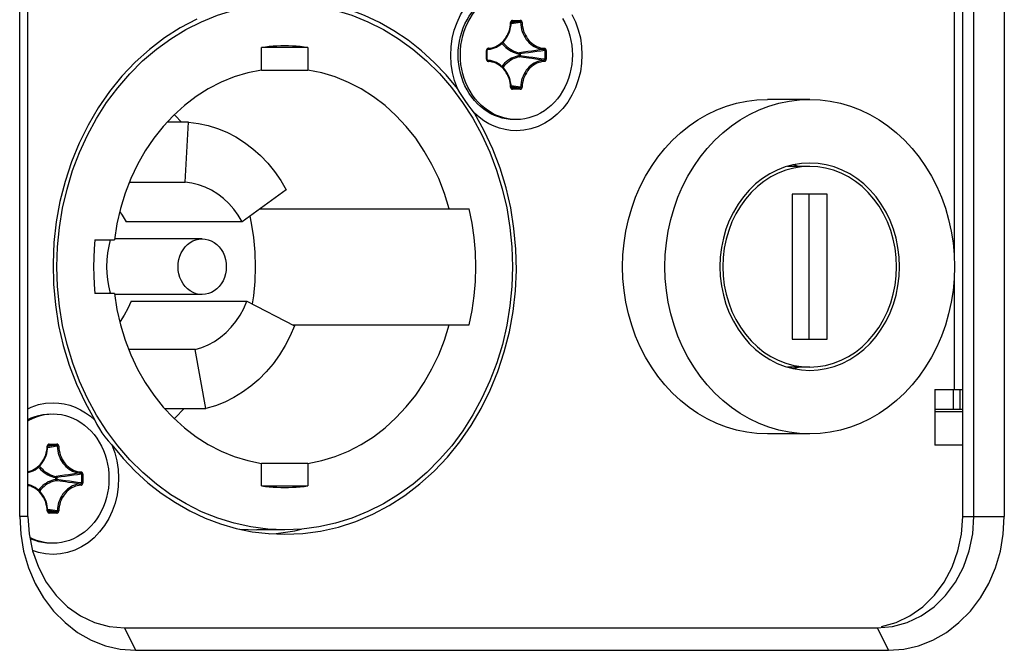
# Model space of a CAD drawing. Extents: x 0 to 420, y 0 to 297.
# Tile 94 of 124: x 270.51 to 279.34, y 159.65 to 165.31. Entities that reach past the tile are written whole.
import ezdxf

# ---------------------------------------------------------------- set-up
doc = ezdxf.new("R2010")
doc.units = 0
doc.header["$LTSCALE"] = 23.1
doc.layers.get('0').update_dxf_attribs({"linetype": 'CONTINUOUS'})
doc.layers.add('02___PRT_ALL_AXES', color=7, linetype='CONTINUOUS')
doc.layers.add('AXES', color=7, linetype='CONTINUOUS')

msp = doc.modelspace()

# ---------------------------------------------------------------- linework, layer by layer
at = {"color": 7, "linetype": 'CONTINUOUS'}
for p, q in [((278.965396, 160.850458), (278.965396, 171.730458)), ((279.065396, 160.850458), (279.065396, 171.730458)), ((279.338601, 171.730458), (279.338601, 160.850458)), ((278.887477, 166.190458), (278.887477, 163.206548)), ((270.505142, 160.850458), (270.505142, 165.6118)), ((270.578347, 160.850458), (270.578347, 165.622939)), ((274.99917, 165.280109), (274.913585, 165.267454)), ((274.99055, 165.289659), (274.914359, 165.277988)), ((274.9222, 165.289659), (274.919669, 165.289141)), ((274.920766, 165.289521), (274.9222, 165.289659)), ((274.9222, 165.289659), (274.99055, 165.289659)), ((274.926765, 165.299621), (274.995114, 165.299621)), ((275.010673, 165.280443), (275.007031, 165.280301)), ((275.012354, 165.280519), (275.010673, 165.280443)), ((272.674632, 164.854204), (272.674632, 165.055858)), ((273.090324, 165.055858), (272.674632, 165.055858)), ((273.090324, 165.055858), (273.090324, 164.854204)), ((274.693196, 164.950996), (274.693196, 165.029919)), ((274.693196, 165.029919), (274.698196, 165.029919)), ((274.698196, 164.950996), (274.698196, 165.029919)), ((274.700862, 165.037489), (274.729481, 165.042555)), ((274.705529, 165.039872), (274.703686, 165.039513)), ((274.70449, 165.03975), (274.70553, 165.039873)), ((275.215491, 165.029919), (275.215491, 164.950996)), ((275.228683, 165.029919), (275.215491, 165.029919)), ((275.228683, 165.029919), (275.228683, 164.950996)), ((274.693196, 164.950996), (274.698196, 164.950996)), ((274.700866, 164.943425), (274.729481, 164.93836)), ((274.705529, 164.941043), (274.703681, 164.941403)), ((274.70553, 164.941043), (274.70449, 164.941165)), ((274.982504, 164.999632), (274.995696, 164.999632)), ((274.982504, 164.999546), (274.982504, 164.981374)), ((274.982504, 164.981283), (274.995696, 164.981283)), ((275.026206, 164.966404), (274.988363, 164.971434)), ((274.995696, 164.999632), (274.995696, 164.981283)), ((275.033687, 164.976278), (274.995696, 164.981283)), ((275.072909, 164.960067), (275.026206, 164.966404)), ((275.073538, 164.970928), (275.033687, 164.976278)), ((275.228683, 164.950996), (275.215491, 164.950996)), ((272.674632, 164.854204), (273.090324, 164.854204)), ((274.99917, 164.700806), (274.913585, 164.713461)), ((274.99055, 164.691256), (274.914359, 164.702927)), ((274.9222, 164.691256), (274.91967, 164.691773)), ((274.9222, 164.691256), (274.920765, 164.691394)), ((274.99055, 164.691256), (274.9222, 164.691256)), ((274.995114, 164.681294), (274.926765, 164.681294)), ((272.021013, 164.387291), (271.828339, 164.387291)), ((271.988391, 163.848606), (272.021013, 164.387291)), ((277.592605, 163.990458), (277.392525, 163.990458)), ((271.488832, 163.848606), (271.988391, 163.848606)), ((272.897239, 163.779353), (272.500646, 163.493196)), ((277.436721, 163.740458), (277.436721, 162.440458)), ((277.74849, 163.740458), (277.436721, 163.740458)), ((277.58849, 162.440458), (277.58849, 163.740458)), ((277.74849, 162.440458), (277.74849, 163.740458)), ((272.663162, 163.610458), (274.537018, 163.610458)), ((272.500646, 163.493196), (271.460646, 163.493196)), ((272.142478, 163.340458), (271.356573, 163.340458)), ((271.180391, 163.330458), (271.35503, 163.330458)), ((278.887477, 162.974367), (278.887477, 161.990458)), ((271.35503, 162.850458), (271.180391, 162.850458)), ((272.142478, 162.840458), (271.356573, 162.840458)), ((271.503755, 162.781338), (272.543755, 162.781338)), ((272.543755, 162.781338), (272.970978, 162.5617)), ((272.953943, 162.570458), (274.537018, 162.570458)), ((277.436721, 162.440458), (277.74849, 162.440458)), ((272.079322, 162.347065), (271.483129, 162.347065)), ((272.176552, 161.818866), (272.079322, 162.347065)), ((277.592605, 162.190458), (277.392525, 162.190458)), ((278.714271, 161.990458), (278.714271, 161.490458)), ((278.714271, 161.990458), (278.965396, 161.990458)), ((278.880537, 161.990458), (278.880537, 161.810458)), ((271.804619, 161.818866), (272.176552, 161.818866)), ((278.965396, 161.790458), (278.714271, 161.790458)), ((271.386021, 161.483053), (271.286242, 161.616638)), ((270.842248, 161.480109), (270.756663, 161.467454)), ((270.833628, 161.489659), (270.757437, 161.477988)), ((270.765278, 161.489659), (270.762747, 161.489141)), ((270.763844, 161.489521), (270.765279, 161.489659)), ((270.765278, 161.489659), (270.833628, 161.489659)), ((270.769843, 161.499621), (270.838192, 161.499621)), ((270.853751, 161.480443), (270.850109, 161.480301)), ((270.855432, 161.480519), (270.853751, 161.480443)), ((278.965396, 161.490458), (278.714271, 161.490458)), ((272.674632, 161.125057), (272.674632, 161.326712)), ((273.090324, 161.326712), (272.674632, 161.326712)), ((273.090324, 161.326712), (273.090324, 161.125057)), ((271.058569, 161.229919), (271.058569, 161.150996)), ((271.071761, 161.229919), (271.058569, 161.229919)), ((271.071761, 161.229919), (271.071761, 161.150996)), ((270.825582, 161.199632), (270.838774, 161.199632)), ((270.825582, 161.199546), (270.825582, 161.181374)), ((270.825582, 161.181283), (270.838774, 161.181283)), ((270.869284, 161.166404), (270.831441, 161.171434)), ((270.838774, 161.199632), (270.838774, 161.181283)), ((270.876765, 161.176278), (270.838774, 161.181283)), ((270.915987, 161.160067), (270.869284, 161.166404)), ((270.916616, 161.170928), (270.876765, 161.176278)), ((271.071761, 161.150996), (271.058569, 161.150996)), ((272.674632, 161.125057), (273.090324, 161.125057)), ((270.842248, 160.900806), (270.756663, 160.913461)), ((270.833628, 160.891256), (270.757437, 160.902927)), ((270.765278, 160.891256), (270.762748, 160.891773)), ((270.765279, 160.891256), (270.763843, 160.891394)), ((270.833628, 160.891256), (270.765278, 160.891256)), ((270.838192, 160.881294), (270.769843, 160.881294)), ((270.505142, 160.850458), (270.514289, 160.692561)), ((270.578347, 160.850458), (270.505142, 160.850458)), ((270.578347, 160.850458), (270.589, 160.69409)), ((278.965396, 160.850458), (279.338601, 160.850458)), ((279.054743, 160.694089), (279.065396, 160.850458)), ((272.479072, 160.737136), (272.632478, 160.730489)), ((272.882478, 160.730458), (272.632478, 160.730458)), ((271.444373, 159.850458), (271.544373, 159.650458)), ((271.444373, 159.850458), (278.199371, 159.850458)), ((278.199371, 159.850458), (278.299371, 159.650458)), ((271.544373, 159.650458), (278.299371, 159.650458))]:
    msp.add_line(p, q, dxfattribs=at)
at = {"color": 3, "linetype": 'CONTINUOUS'}
msp.add_line((278.940537, 161.990458), (278.940537, 161.810458), dxfattribs=at)
at = {"color": 7, "linetype": 'CONTINUOUS'}
for points in [[(274.433415, 164.688205), (274.407172, 164.75923), (274.3882, 164.832263), (274.376446, 164.907785), (274.372066, 164.984349), (274.375254, 165.060991), (274.385831, 165.136745), (274.403801, 165.210621), (274.428798, 165.28172), (274.460633, 165.349071), (274.49878, 165.411898), (274.542877, 165.469316), (274.592239, 165.52069), (274.646299, 165.565224), (274.704347, 165.602515), (274.765836, 165.631983), (274.829714, 165.65336), (274.894594, 165.666127), (274.960939, 165.670458)], [(274.433415, 164.688205), (274.332246, 164.81018), (274.224497, 164.923119), (274.109879, 165.027263), (273.989255, 165.121893), (273.863173, 165.20648), (273.732284, 165.280688), (273.597187, 165.34408), (273.458583, 165.396422), (273.317157, 165.437369), (273.173558, 165.466806), (273.028775, 165.484473), (272.882478, 165.490458)], [(270.838658, 163.090458), (270.84443, 163.267385), (270.861511, 163.442385), (270.89, 163.615958), (270.929599, 163.786601), (270.980204, 163.953322), (271.041339, 164.11509), (271.112588, 164.270682), (271.193675, 164.419688), (271.284417, 164.561628), (271.38412, 164.695499), (271.492273, 164.820351), (271.608146, 164.93555), (271.731076, 165.040288), (271.860349, 165.13413), (271.995277, 165.216485), (272.135125, 165.287018), (272.279207, 165.345279), (272.426685, 165.391022), (272.576791, 165.423879), (272.728632, 165.44376), (272.882478, 165.450426)], [(272.882478, 165.450426), (273.034078, 165.443955), (273.185931, 165.424269), (273.33607, 165.391602), (273.48362, 165.346036), (273.627794, 165.287941), (273.767752, 165.217551), (273.902771, 165.135353), (274.03207, 165.041712), (274.154989, 164.937225), (274.270809, 164.82237), (274.378935, 164.697862), (274.478714, 164.564277), (274.569616, 164.422505), (274.650976, 164.273454), (274.722544, 164.11766), (274.783993, 163.955537), (274.834885, 163.788367), (274.874703, 163.617213), (274.903348, 163.443137), (274.920512, 163.267728), (274.926298, 163.090458)], [(272.092954, 165.310527), (271.945672, 165.232853), (271.804107, 165.142123), (271.669061, 165.039001), (271.541413, 164.924006), (271.421869, 164.797939), (271.311228, 164.661468), (271.21008, 164.515511), (271.119124, 164.360872), (271.038819, 164.198562), (270.96975, 164.029501), (270.912232, 163.854771), (270.866721, 163.675384), (270.833383, 163.492464), (270.812531, 163.307095), (270.804179, 163.120416), (270.808493, 162.933554), (270.825331, 162.747637), (270.854706, 162.563807), (270.896328, 162.383155), (270.950056, 162.20681), (271.015456, 162.035799), (271.09199, 161.871699), (271.179836, 161.713985)], [(274.709739, 165.049828), (274.726977, 165.051482), (274.743923, 165.054744), (274.760633, 165.059633), (274.776937, 165.066091), (274.792721, 165.074089), (274.807882, 165.083556), (274.822311, 165.094444), (274.835916, 165.106664), (274.848596, 165.120146), (274.860275, 165.134786), (274.870861, 165.150495), (274.880295, 165.167156), (274.888498, 165.184665), (274.895429, 165.202894), (274.901025, 165.221724), (274.905261, 165.241023), (274.908088, 165.2606), (274.909522, 165.280519)], [(274.729481, 165.042555), (274.747856, 165.04674), (274.765866, 165.052719), (274.783375, 165.060453), (274.800253, 165.069889), (274.816373, 165.080961), (274.831612, 165.093588), (274.845856, 165.10768), (274.858995, 165.123131), (274.870931, 165.139828), (274.881572, 165.157645), (274.890838, 165.176449), (274.89866, 165.196099), (274.904979, 165.216449), (274.909751, 165.237347), (274.912938, 165.258636), (274.914518, 165.28016)], [(274.926765, 165.299621), (274.924085, 165.299374), (274.921535, 165.298688), (274.91909, 165.297545), (274.916827, 165.295998), (274.914811, 165.294078), (274.913068, 165.291831), (274.911637, 165.289287), (274.910548, 165.286514), (274.909848, 165.283602), (274.909522, 165.280519)], [(274.909525, 165.280519), (274.911034, 165.28044), (274.912321, 165.280365), (274.91334, 165.280297), (274.914057, 165.280237), (274.914447, 165.280186), (274.914518, 165.28016)], [(274.914518, 165.28016), (274.914555, 165.280783), (274.914814, 165.282492), (274.915295, 165.284121), (274.915987, 165.285622), (274.91686, 165.286937), (274.917872, 165.288014), (274.918974, 165.288822), (274.920125, 165.289351), (274.920764, 165.289521)], [(274.926765, 165.299621), (274.926679, 165.297777), (274.926425, 165.295996), (274.926011, 165.29434), (274.925451, 165.292865), (274.924765, 165.291621), (274.923976, 165.290652), (274.923111, 165.28999), (274.9222, 165.289659)], [(275.459547, 165.352212), (275.49152, 165.285493), (275.516758, 165.21503), (275.535073, 165.141768), (275.5461, 165.066583), (275.549837, 164.990449), (275.546098, 164.914315), (275.535069, 164.839131), (275.516754, 164.76587), (275.491514, 164.695407), (275.459539, 164.628689), (275.421352, 164.566476), (275.377319, 164.509643), (275.328097, 164.458799), (275.27421, 164.414703), (275.216422, 164.377782), (275.155395, 164.348642), (275.091952, 164.327499), (275.027263, 164.314823), (274.960939, 164.310458)], [(274.995114, 165.299621), (274.995028, 165.297777), (274.994774, 165.295996), (274.99436, 165.29434), (274.9938, 165.292865), (274.993114, 165.291621), (274.992325, 165.290652), (274.991461, 165.28999), (274.99055, 165.289659)], [(274.99055, 165.289659), (274.99229, 165.289487), (274.993935, 165.288953), (274.995428, 165.288083), (274.996723, 165.286911), (274.997775, 165.285477), (274.998552, 165.283829), (274.999026, 165.282018)], [(275.012356, 165.280519), (275.012031, 165.283601), (275.011331, 165.286514), (275.010241, 165.289289), (275.008808, 165.291835), (275.007064, 165.294082), (275.005048, 165.296), (275.002788, 165.297546), (275.000344, 165.298688), (274.997795, 165.299374), (274.995114, 165.299621)], [(274.999026, 165.282018), (275.000651, 165.259449), (275.003605, 165.239001), (275.008012, 165.218905), (275.013841, 165.199298), (275.021052, 165.180313), (275.029596, 165.162081), (275.039415, 165.144727), (275.050441, 165.128368), (275.062601, 165.113116), (275.075809, 165.099076), (275.089977, 165.086343), (275.105006, 165.075005), (275.120795, 165.065139), (275.137236, 165.056813), (275.154216, 165.050082), (275.17162, 165.044994), (275.189329, 165.041583), (275.207221, 165.039872)], [(275.007031, 165.280301), (275.003432, 165.280189), (275.001805, 165.280149), (275.000368, 165.280122), (274.99917, 165.280108)], [(275.012356, 165.280519), (275.013788, 165.260618), (275.016612, 165.241053), (275.020845, 165.22176), (275.026437, 165.202934), (275.033362, 165.184708), (275.041561, 165.1672), (275.050991, 165.150539), (275.061574, 165.134827), (275.07325, 165.120183), (275.08593, 165.106697), (275.099535, 165.094471), (275.113966, 165.083578), (275.12913, 165.074104), (275.144917, 165.066102), (275.161227, 165.05964), (275.177941, 165.054748), (275.194891, 165.051483), (275.212132, 165.049828)], [(274.840769, 165.102647), (274.849454, 165.091628), (274.862547, 165.07728), (274.87659, 165.064013), (274.891465, 165.051959), (274.907093, 165.041191), (274.923239, 165.031853), (274.939697, 165.024009), (274.956207, 165.017693), (274.97244, 165.012896), (274.988363, 165.009481)], [(272.882478, 165.070458), (272.847747, 165.070051), (272.813045, 165.068834), (272.778363, 165.066804), (272.743724, 165.063965), (272.70915, 165.060316), (272.674632, 165.055858)], [(273.090324, 165.055858), (273.055807, 165.060316), (273.021232, 165.063965), (272.986594, 165.066804), (272.951912, 165.068834), (272.917209, 165.070051), (272.882478, 165.070458)], [(274.709739, 165.049828), (274.70707, 165.049453), (274.704547, 165.048645), (274.702144, 165.047386), (274.699939, 165.045732), (274.697993, 165.043718), (274.696332, 165.04139), (274.694993, 165.03878), (274.694004, 165.035958), (274.69341, 165.033014), (274.693196, 165.029919)], [(274.698196, 165.029919), (274.698218, 165.030673), (274.698443, 165.032448), (274.698908, 165.034145), (274.699599, 165.03571), (274.700484, 165.037079)], [(274.700484, 165.037079), (274.701517, 165.038199), (274.702646, 165.039035), (274.703826, 165.039577), (274.704489, 165.03975)], [(274.705529, 165.039872), (274.723422, 165.041583), (274.729481, 165.042555)], [(274.709739, 165.049826), (274.709719, 165.047984), (274.709529, 165.046205), (274.709174, 165.04455), (274.708666, 165.043076), (274.708025, 165.041833), (274.707271, 165.040865), (274.706429, 165.040204), (274.70553, 165.039873)], [(274.831655, 165.093631), (274.838731, 165.084654), (274.852287, 165.069798), (274.866834, 165.056068), (274.882231, 165.043582), (274.89842, 165.032453), (274.915133, 165.022769), (274.932178, 165.014678), (274.949265, 165.008116), (274.965997, 165.003071), (274.982504, 164.999546)], [(274.982504, 164.999632), (274.982831, 165.001461), (274.983319, 165.003227), (274.983952, 165.004868), (274.984707, 165.006329), (274.985559, 165.00756), (274.986476, 165.008514), (274.987422, 165.00916), (274.988364, 165.009481)], [(275.100207, 165.024604), (275.063494, 165.019552), (275.026206, 165.014511), (274.988363, 165.009481)], [(274.988364, 165.009481), (274.989784, 165.009053), (274.991134, 165.008332), (274.99237, 165.00734), (274.993455, 165.006108), (274.994355, 165.004674), (274.995041, 165.003083), (274.995493, 165.001385), (274.995696, 164.999632)], [(275.107991, 165.01469), (275.071123, 165.009657), (275.033687, 165.004637), (274.995696, 164.999632)], [(275.207221, 165.039872), (275.172062, 165.034762), (275.136385, 165.029672), (275.100207, 165.024604)], [(275.215491, 165.029919), (275.180164, 165.024819), (275.144327, 165.019742), (275.107991, 165.01469)], [(275.21214, 165.049826), (275.211986, 165.047984), (275.211667, 165.046205), (275.211194, 165.04455), (275.210582, 165.043076), (275.209853, 165.041833), (275.20903, 165.040865), (275.208142, 165.040204), (275.20722, 165.039873)], [(275.20722, 165.039873), (275.208952, 165.039621), (275.210576, 165.039012), (275.212036, 165.038074), (275.213288, 165.036842), (275.214289, 165.03536), (275.215007, 165.033675), (275.215416, 165.031839), (275.215491, 165.029919)], [(275.228683, 165.029919), (275.228469, 165.033013), (275.227875, 165.035957), (275.226885, 165.038781), (275.225545, 165.041394), (275.223883, 165.043722), (275.221937, 165.045735), (275.219734, 165.047387), (275.217332, 165.048645), (275.214806, 165.049452), (275.212132, 165.049828)], [(274.693196, 164.950996), (274.693409, 164.947902), (274.694003, 164.944958), (274.694994, 164.942134), (274.696334, 164.939521), (274.697996, 164.937193), (274.699942, 164.93518), (274.702145, 164.933528), (274.704547, 164.93227), (274.707069, 164.931463), (274.709739, 164.931086)], [(274.701475, 164.942754), (274.700433, 164.943902), (274.699546, 164.945305), (274.698861, 164.946906), (274.698411, 164.948637), (274.698208, 164.950443), (274.698196, 164.950996)], [(274.704489, 164.941165), (274.703812, 164.941343), (274.702617, 164.941897), (274.701475, 164.942754)], [(274.729481, 164.93836), (274.723422, 164.939332), (274.705529, 164.941043)], [(274.709739, 164.931089), (274.709724, 164.932931), (274.709537, 164.93471), (274.709182, 164.936365), (274.708673, 164.937839), (274.70803, 164.939081), (274.707274, 164.94005), (274.706431, 164.940711), (274.70553, 164.941043)], [(274.909523, 164.700408), (274.908089, 164.720315), (274.905263, 164.739885), (274.901026, 164.759185), (274.89543, 164.778018), (274.888499, 164.796248), (274.880295, 164.813758), (274.870861, 164.83042), (274.860274, 164.846131), (274.848594, 164.860772), (274.835912, 164.874255), (274.822305, 164.886475), (274.807876, 164.897363), (274.792714, 164.906831), (274.77693, 164.914828), (274.760625, 164.921284), (274.743917, 164.926172), (274.726974, 164.929433), (274.709739, 164.931086)], [(274.914518, 164.700753), (274.912937, 164.722291), (274.909747, 164.743588), (274.904973, 164.764491), (274.89865, 164.784843), (274.890826, 164.804492), (274.881559, 164.823293), (274.870918, 164.841106), (274.858985, 164.857798), (274.845848, 164.873244), (274.831608, 164.887331), (274.816374, 164.899954), (274.800258, 164.911023), (274.783384, 164.920457), (274.765876, 164.928192), (274.747863, 164.934173), (274.729481, 164.93836)], [(274.982504, 164.981374), (274.966984, 164.978103), (274.951102, 164.97341), (274.934733, 164.967316), (274.918253, 164.959758), (274.90193, 164.950641), (274.885968, 164.940075), (274.870625, 164.928101), (274.855995, 164.91482), (274.842247, 164.900328), (274.8316, 164.887337)], [(274.988363, 164.971434), (274.973398, 164.96826), (274.957993, 164.963817), (274.94218, 164.957952), (274.926265, 164.950626), (274.910496, 164.941836), (274.895084, 164.931613), (274.880263, 164.920057), (274.866138, 164.907221), (274.85286, 164.893226), (274.840676, 164.87836)], [(274.982504, 164.981283), (274.982825, 164.979482), (274.983305, 164.977731), (274.983933, 164.976088), (274.984687, 164.97462), (274.985536, 164.973384), (274.986453, 164.972421), (274.987407, 164.971763), (274.988364, 164.971434)], [(274.995696, 164.981283), (274.995487, 164.979545), (274.99506, 164.977884), (274.994387, 164.976307), (274.993492, 164.974858), (274.9924, 164.973604), (274.991146, 164.972591), (274.989796, 164.971859), (274.988364, 164.971434)], [(275.207221, 164.941043), (275.189329, 164.939332), (275.17162, 164.935921), (275.154216, 164.930833), (275.137236, 164.924102), (275.120795, 164.915776), (275.105006, 164.905909), (275.089976, 164.894572), (275.075809, 164.881839), (275.0626, 164.867799), (275.050441, 164.852547), (275.039415, 164.836188), (275.029596, 164.818833), (275.021052, 164.800602), (275.01384, 164.781617), (275.008012, 164.76201), (275.003605, 164.741914), (275.000651, 164.721466)], [(275.21214, 164.931086), (275.194905, 164.929433), (275.177962, 164.926172), (275.161253, 164.921284), (275.144949, 164.914828), (275.129165, 164.906831), (275.114003, 164.897363), (275.099574, 164.886475), (275.085967, 164.874255), (275.073285, 164.860772), (275.061605, 164.846131), (275.051018, 164.830421), (275.041584, 164.813758), (275.03338, 164.796248), (275.026449, 164.778018), (275.020853, 164.759185), (275.016616, 164.739885), (275.013789, 164.720314), (275.012356, 164.700406)], [(275.207221, 164.941043), (275.172062, 164.946154), (275.136384, 164.951243), (275.100207, 164.956311), (275.072909, 164.960067)], [(275.215491, 164.950996), (275.180164, 164.956096), (275.144326, 164.961173), (275.107991, 164.966225), (275.073538, 164.970928)], [(275.215491, 164.950996), (275.215415, 164.94907), (275.215003, 164.94723), (275.214282, 164.945542), (275.213277, 164.94406), (275.212025, 164.942831), (275.210566, 164.941898), (275.208946, 164.941292), (275.20722, 164.941043)], [(275.21214, 164.931089), (275.211988, 164.932931), (275.21167, 164.93471), (275.211197, 164.936365), (275.210585, 164.937839), (275.209854, 164.939082), (275.209031, 164.94005), (275.208143, 164.940711), (275.20722, 164.941043)], [(275.21214, 164.931086), (275.214809, 164.931462), (275.217331, 164.93227), (275.219735, 164.933529), (275.22194, 164.935183), (275.223886, 164.937197), (275.225547, 164.939526), (275.226886, 164.942135), (275.227875, 164.944957), (275.228469, 164.947901), (275.228683, 164.950996)], [(272.674632, 164.854204), (272.550727, 164.828708), (272.429876, 164.792006), (272.311705, 164.743916), (272.197339, 164.684982), (272.087557, 164.615504), (271.983022, 164.536037), (271.88446, 164.447013), (271.792451, 164.349101), (271.707658, 164.242858), (271.630562, 164.129048), (271.561743, 164.008341), (271.501575, 163.881577), (271.450538, 163.74952), (271.408892, 163.61307), (271.377108, 163.473527), (271.35503, 163.330458)], [(274.356758, 163.610458), (274.314935, 163.747957), (274.264033, 163.880061), (274.203835, 164.007154), (274.134996, 164.128082), (274.057908, 164.242034), (273.97314, 164.348367), (273.881179, 164.446348), (273.782664, 164.535432), (273.678164, 164.614975), (273.568384, 164.684543), (273.453965, 164.74359), (273.335664, 164.791799), (273.214572, 164.828608), (273.090324, 164.854204)], [(274.585121, 164.46693), (274.555966, 164.505509), (274.528425, 164.543289), (274.502604, 164.580144), (274.478275, 164.616437), (274.455185, 164.652506), (274.433415, 164.688205)], [(274.909523, 164.700408), (274.909848, 164.697319), (274.910547, 164.694401), (274.911638, 164.691626), (274.91307, 164.68908), (274.914814, 164.686833), (274.916831, 164.684915), (274.919091, 164.683369), (274.921535, 164.682227), (274.924084, 164.681541), (274.926765, 164.681294)], [(274.909525, 164.700396), (274.911034, 164.700472), (274.912321, 164.700546), (274.91334, 164.700614), (274.914057, 164.700675), (274.914447, 164.700726), (274.914518, 164.700753)], [(274.920764, 164.691394), (274.920111, 164.691569), (274.918945, 164.69211), (274.917831, 164.692938), (274.91681, 164.694042), (274.915934, 164.695389), (274.915247, 164.696926), (274.914778, 164.698589), (274.91454, 164.700329), (274.914518, 164.700753)], [(274.926765, 164.681294), (274.926679, 164.683138), (274.926425, 164.684919), (274.926011, 164.686575), (274.925451, 164.68805), (274.924765, 164.689294), (274.923976, 164.690263), (274.923111, 164.690925), (274.9222, 164.691256)], [(275.000651, 164.721466), (274.999025, 164.69889), (274.998548, 164.697074), (274.997767, 164.695424), (274.996712, 164.693991), (274.995416, 164.692823), (274.993926, 164.691958), (274.992285, 164.691427), (274.99055, 164.691256)], [(274.995114, 164.681294), (274.995028, 164.683138), (274.994774, 164.684919), (274.99436, 164.686575), (274.9938, 164.68805), (274.993114, 164.689294), (274.992325, 164.690263), (274.991461, 164.690925), (274.99055, 164.691256)], [(274.995114, 164.681294), (274.997794, 164.681541), (275.000343, 164.682227), (275.002789, 164.68337), (275.005051, 164.684918), (275.007068, 164.686837), (275.008811, 164.689084), (275.010242, 164.691627), (275.011331, 164.694401), (275.01203, 164.697317), (275.012356, 164.700406)], [(275.003433, 164.700728), (275.001805, 164.700767), (275.000368, 164.700794), (274.99917, 164.700807)], [(275.012354, 164.700396), (275.010673, 164.700475), (275.008878, 164.700549), (275.007031, 164.700618), (275.003433, 164.700728)], [(271.892456, 164.454235), (271.901179, 164.446348), (271.956608, 164.387291)], [(272.882478, 160.690458), (273.0448, 160.697823), (273.205153, 160.719556), (273.364009, 160.755788), (273.519949, 160.806125), (273.672003, 160.870388), (273.819284, 160.948062), (273.960849, 161.038792), (274.095896, 161.141914), (274.223544, 161.256909), (274.343088, 161.382976), (274.453728, 161.519447), (274.554877, 161.665404), (274.645832, 161.820043), (274.726137, 161.982353), (274.795206, 162.151414), (274.852724, 162.326144), (274.898236, 162.505531), (274.931574, 162.688451), (274.952426, 162.87382), (274.960777, 163.060499), (274.956464, 163.247361), (274.939626, 163.433278), (274.910251, 163.617108), (274.868628, 163.79776), (274.814901, 163.974105), (274.7495, 164.145116), (274.672967, 164.309216), (274.585121, 164.46693)], [(274.960939, 164.310458), (274.909714, 164.313064), (274.859345, 164.320653), (274.809683, 164.333275), (274.761177, 164.350775), (274.714105, 164.373089), (274.668839, 164.400003), (274.625902, 164.431254), (274.585121, 164.46693)], [(272.021013, 164.387291), (272.109149, 164.376114), (272.195729, 164.35714), (272.281012, 164.330274), (272.364218, 164.295798), (272.444813, 164.253856), (272.522325, 164.204774), (272.596246, 164.14879), (272.666154, 164.086311), (272.731578, 164.017664), (272.79216, 163.943328), (272.847315, 163.863965), (272.897239, 163.779353)], [(277.592605, 164.020458), (277.517979, 164.016431), (277.444613, 164.004623), (277.372202, 163.984931), (277.30166, 163.957657), (277.233616, 163.922937), (277.168615, 163.881159), (277.107254, 163.832593), (277.050008, 163.777736), (276.997421, 163.716977), (276.949879, 163.650908), (276.907856, 163.580026), (276.871638, 163.504994), (276.841609, 163.426403), (276.817948, 163.344964), (276.800937, 163.26134), (276.790637, 163.176267), (276.787224, 163.090458), (276.790637, 163.004648), (276.800937, 162.919575), (276.817948, 162.835951), (276.841609, 162.754512), (276.871638, 162.675921), (276.907856, 162.600889), (276.949879, 162.530007), (276.997421, 162.463938), (277.050008, 162.403179), (277.107254, 162.348322), (277.168615, 162.299756), (277.233616, 162.257978), (277.30166, 162.223258), (277.372202, 162.195984), (277.444613, 162.176293), (277.517979, 162.164484), (277.592605, 162.160458)], [(277.592605, 163.990458), (277.520386, 163.986561), (277.449387, 163.975133), (277.379312, 163.956077), (277.311045, 163.929683), (277.245196, 163.896083), (277.182292, 163.855653), (277.122911, 163.808653), (277.067512, 163.755566), (277.016621, 163.696767), (276.970613, 163.632829), (276.929945, 163.564234), (276.894895, 163.491622), (276.865835, 163.415566), (276.842936, 163.336754), (276.826475, 163.255828), (276.816507, 163.173499), (276.813204, 163.090458), (276.816507, 163.007416), (276.826475, 162.925087), (276.842936, 162.844161), (276.865835, 162.765349), (276.894895, 162.689293), (276.929945, 162.616682), (276.970613, 162.548086), (277.016621, 162.484148), (277.067512, 162.42535), (277.122911, 162.372262), (277.182292, 162.325262), (277.245196, 162.284833), (277.311045, 162.251233), (277.379312, 162.224838), (277.449387, 162.205782), (277.520386, 162.194354), (277.592605, 162.190458)], [(277.491608, 163.990458), (277.449732, 164.002588), (277.441998, 164.003911)], [(277.592605, 162.160458), (277.667232, 162.164484), (277.740598, 162.176293), (277.813009, 162.195984), (277.883551, 162.223258), (277.951595, 162.257978), (278.016596, 162.299756), (278.077956, 162.348322), (278.135202, 162.403179), (278.18779, 162.463938), (278.235331, 162.530007), (278.277355, 162.600889), (278.313573, 162.675921), (278.343601, 162.754512), (278.367263, 162.835951), (278.384274, 162.919575), (278.394573, 163.004648), (278.397987, 163.090458), (278.394573, 163.176267), (278.384274, 163.26134), (278.367263, 163.344964), (278.343601, 163.426403), (278.313573, 163.504994), (278.277355, 163.580026), (278.235331, 163.650908), (278.18779, 163.716977), (278.135202, 163.777736), (278.077956, 163.832593), (278.016596, 163.881159), (277.951595, 163.922937), (277.883551, 163.957657), (277.813009, 163.984931), (277.740598, 164.004623), (277.667232, 164.016431), (277.592605, 164.020458)], [(277.592605, 162.190458), (277.664824, 162.194354), (277.735824, 162.205782), (277.805899, 162.224838), (277.874165, 162.251233), (277.940015, 162.284833), (278.002919, 162.325262), (278.0623, 162.372262), (278.117699, 162.42535), (278.16859, 162.484148), (278.214598, 162.548086), (278.255266, 162.616682), (278.290316, 162.689293), (278.319376, 162.765349), (278.342274, 162.844161), (278.358736, 162.925087), (278.368703, 163.007416), (278.372007, 163.090458), (278.368703, 163.173499), (278.358736, 163.255828), (278.342274, 163.336754), (278.319376, 163.415566), (278.290316, 163.491622), (278.255266, 163.564234), (278.214598, 163.632829), (278.16859, 163.696767), (278.117699, 163.755566), (278.0623, 163.808653), (278.002919, 163.855653), (277.940015, 163.896083), (277.874165, 163.929683), (277.805899, 163.956077), (277.735824, 163.975133), (277.664824, 163.986561), (277.592605, 163.990458)], [(272.425408, 163.606827), (272.381167, 163.656998), (272.333057, 163.702174), (272.281455, 163.741885), (272.226865, 163.775851), (272.169734, 163.803693), (272.110601, 163.825245), (272.050239, 163.84018), (271.988391, 163.848606)], [(272.500646, 163.493196), (272.465167, 163.552297), (272.425408, 163.606827)], [(274.537018, 162.570458), (274.563301, 162.698719), (274.582093, 162.828139), (274.593413, 162.959009), (274.597208, 163.090458), (274.593413, 163.221907), (274.582093, 163.352776), (274.563301, 163.482196), (274.537018, 163.610458)], [(271.402219, 163.583771), (271.425167, 163.552297), (271.460646, 163.493196)], [(272.57069, 163.543736), (272.583301, 163.482196), (272.602093, 163.352776), (272.613413, 163.221907), (272.617208, 163.090458), (272.613413, 162.959009), (272.602093, 162.828139), (272.591717, 162.75668)], [(271.925972, 163.090458), (271.927892, 163.123453), (271.933388, 163.155327), (271.94256, 163.186344), (271.955104, 163.215708), (271.970875, 163.242841), (271.98949, 163.267354), (272.010622, 163.288733), (272.033952, 163.306781), (272.059232, 163.321199), (272.085918, 163.331774), (272.113537, 163.338186), (272.142478, 163.340456)], [(272.142478, 163.340456), (272.169709, 163.338449), (272.197349, 163.332294), (272.2241, 163.32198), (272.249512, 163.307769), (272.273092, 163.289819), (272.294521, 163.268437), (272.313434, 163.243794), (272.329476, 163.216456), (272.342213, 163.186827), (272.351515, 163.155559), (272.357071, 163.123534), (272.358985, 163.090458)], [(271.180391, 163.330458), (271.173368, 163.250612), (271.169154, 163.170634), (271.16775, 163.090458), (271.169154, 163.010281), (271.173368, 162.930303), (271.180391, 162.850458)], [(271.318098, 163.330458), (271.303861, 163.274315), (271.293012, 163.21371), (271.286506, 163.15249), (271.284299, 163.090458)], [(271.286242, 161.616638), (271.195341, 161.75841), (271.113981, 161.907462), (271.042413, 162.063255), (270.980963, 162.225378), (270.930072, 162.392548), (270.890253, 162.563702), (270.861609, 162.737778), (270.844445, 162.913187), (270.838658, 163.090458)], [(271.284299, 163.090458), (271.286199, 163.032872), (271.291814, 162.975939), (271.301176, 162.919497), (271.314189, 162.864028), (271.318352, 162.850458)], [(272.142478, 162.840459), (272.115248, 162.842466), (272.087608, 162.848621), (272.060857, 162.858935), (272.035445, 162.873146), (272.011864, 162.891096), (271.990435, 162.912478), (271.971523, 162.937121), (271.955481, 162.964459), (271.942744, 162.994088), (271.933442, 163.025356), (271.927886, 163.057382), (271.925972, 163.090458)], [(272.358985, 163.090458), (272.357065, 163.057462), (272.351569, 163.025589), (272.342396, 162.994571), (272.329852, 162.965207), (272.314081, 162.938074), (272.295467, 162.913562), (272.274334, 162.892182), (272.251004, 162.874135), (272.225724, 162.859716), (272.199039, 162.849141), (272.171419, 162.842729), (272.142478, 162.840459)], [(274.926298, 163.090458), (274.920527, 162.91353), (274.903446, 162.73853), (274.874957, 162.564957), (274.835358, 162.394314), (274.784753, 162.227593), (274.723618, 162.065825), (274.652369, 161.910233), (274.571282, 161.761227), (274.48054, 161.619287), (274.380837, 161.485416), (274.272684, 161.360564), (274.15681, 161.245365), (274.033881, 161.140627), (273.904607, 161.046785), (273.769679, 160.96443), (273.629832, 160.893897), (273.48575, 160.835636), (273.338271, 160.789893), (273.188166, 160.757036), (273.036325, 160.737155), (272.882478, 160.730489)], [(271.35503, 162.850458), (271.377109, 162.707384), (271.408894, 162.567838), (271.450541, 162.431386), (271.501579, 162.299327), (271.561749, 162.172562), (271.63057, 162.051854), (271.707667, 161.938045), (271.792461, 161.831803), (271.88447, 161.733892), (271.983033, 161.644869), (272.087568, 161.565404), (272.197349, 161.495927), (272.311713, 161.436995), (272.429882, 161.388907), (272.55073, 161.352206), (272.674632, 161.326712)], [(271.503755, 162.781338), (271.475744, 162.71711), (271.442945, 162.656722), (271.405181, 162.59993), (271.402378, 162.596444)], [(272.079322, 162.347065), (272.139552, 162.365349), (272.197527, 162.389839), (272.253487, 162.420684), (272.306706, 162.457436), (272.356671, 162.499845), (272.402984, 162.547462), (272.445181, 162.59993), (272.482945, 162.656722), (272.515744, 162.71711), (272.543755, 162.781338)], [(272.970978, 162.5617), (272.931738, 162.469888), (272.886685, 162.382433), (272.835653, 162.299085), (272.779138, 162.220593), (272.717441, 162.147487), (272.650988, 162.080168), (272.580145, 162.019108), (272.50539, 161.964622), (272.427149, 161.917111), (272.345935, 161.8768), (272.262484, 161.844097), (272.176552, 161.818866)], [(273.090324, 161.326712), (273.214572, 161.352307), (273.335664, 161.389116), (273.453965, 161.437325), (273.568384, 161.496372), (273.678164, 161.56594), (273.782664, 161.645483), (273.881179, 161.734567), (273.97314, 161.832548), (274.057908, 161.938881), (274.134996, 162.052833), (274.203835, 162.173761), (274.264033, 162.300854), (274.314935, 162.432958), (274.356758, 162.570458)], [(277.441998, 162.177004), (277.449732, 162.178327), (277.491608, 162.190458)], [(270.578347, 161.817369), (270.609561, 161.832273), (270.673005, 161.853416), (270.737693, 161.866092), (270.804017, 161.870458)], [(270.804017, 161.870458), (270.855243, 161.867851), (270.905611, 161.860262), (270.955274, 161.847641), (271.00378, 161.83014), (271.050852, 161.807826), (271.096118, 161.780912), (271.139054, 161.749661), (271.179836, 161.713985)], [(271.980299, 161.818866), (271.901179, 161.734567), (271.892456, 161.726679)], [(271.179836, 161.713985), (271.198454, 161.675406), (271.219673, 161.637626), (271.243387, 161.600771), (271.269823, 161.564478), (271.299236, 161.528409), (271.331542, 161.49271)], [(270.578347, 161.253078), (270.587001, 161.254744), (270.603711, 161.259633), (270.620015, 161.266091), (270.635799, 161.274089), (270.65096, 161.283556), (270.665389, 161.294444), (270.678994, 161.306664), (270.691674, 161.320146), (270.703353, 161.334786), (270.713939, 161.350495), (270.723373, 161.367156), (270.731576, 161.384665), (270.738507, 161.402894), (270.744103, 161.421724), (270.748339, 161.441023), (270.751166, 161.4606), (270.7526, 161.480519)], [(270.578347, 161.243873), (270.590934, 161.24674), (270.608944, 161.252719), (270.626453, 161.260453), (270.643331, 161.269889), (270.659451, 161.280961), (270.67469, 161.293588), (270.688934, 161.30768), (270.702074, 161.323131), (270.714009, 161.339828), (270.72465, 161.357645), (270.733916, 161.376449), (270.741738, 161.396099), (270.748058, 161.416449), (270.752829, 161.437347), (270.756016, 161.458636), (270.757596, 161.48016)], [(270.769843, 161.499621), (270.767163, 161.499374), (270.764613, 161.498688), (270.762168, 161.497545), (270.759906, 161.495998), (270.757889, 161.494078), (270.756146, 161.491831), (270.754715, 161.489287), (270.753626, 161.486514), (270.752926, 161.483602), (270.7526, 161.480519)], [(270.752603, 161.480519), (270.754112, 161.48044), (270.755399, 161.480365), (270.756418, 161.480297), (270.757135, 161.480237), (270.757525, 161.480186), (270.757596, 161.48016)], [(270.757596, 161.48016), (270.757633, 161.480783), (270.757892, 161.482492), (270.758374, 161.484121), (270.759065, 161.485622), (270.759938, 161.486937), (270.76095, 161.488014), (270.762052, 161.488822), (270.763203, 161.489351), (270.763842, 161.489521)], [(270.769843, 161.499621), (270.769757, 161.497777), (270.769503, 161.495996), (270.769089, 161.49434), (270.768529, 161.492865), (270.767843, 161.491621), (270.767054, 161.490652), (270.766189, 161.48999), (270.765278, 161.489659)], [(271.331542, 161.49271), (271.357785, 161.421685), (271.376757, 161.348652), (271.38851, 161.27313), (271.392891, 161.196566), (271.389702, 161.119924), (271.379126, 161.04417), (271.361156, 160.970294), (271.336159, 160.899195), (271.304323, 160.831845), (271.266176, 160.769017), (271.22208, 160.711599), (271.172718, 160.660225), (271.118658, 160.615691), (271.060609, 160.5784), (270.999121, 160.548932), (270.935243, 160.527555), (270.870362, 160.514788), (270.804017, 160.510458)], [(270.838192, 161.499621), (270.838106, 161.497777), (270.837852, 161.495996), (270.837438, 161.49434), (270.836878, 161.492865), (270.836192, 161.491621), (270.835404, 161.490652), (270.834539, 161.48999), (270.833628, 161.489659)], [(270.833628, 161.489659), (270.835368, 161.489487), (270.837013, 161.488953), (270.838506, 161.488083), (270.839801, 161.486911), (270.840854, 161.485477), (270.84163, 161.483829), (270.842104, 161.482018)], [(270.855434, 161.480519), (270.855109, 161.483601), (270.854409, 161.486514), (270.853319, 161.489289), (270.851886, 161.491835), (270.850142, 161.494082), (270.848126, 161.496), (270.845866, 161.497546), (270.843422, 161.498688), (270.840873, 161.499374), (270.838192, 161.499621)], [(270.842104, 161.482018), (270.843729, 161.459449), (270.846683, 161.439001), (270.85109, 161.418905), (270.856919, 161.399298), (270.86413, 161.380313), (270.872674, 161.362081), (270.882493, 161.344727), (270.89352, 161.328368), (270.905679, 161.313116), (270.918887, 161.299076), (270.933055, 161.286343), (270.948084, 161.275005), (270.963873, 161.265139), (270.980314, 161.256813), (270.997295, 161.250082), (271.014699, 161.244994), (271.032407, 161.241583), (271.050299, 161.239872)], [(270.850109, 161.480301), (270.846511, 161.480189), (270.844883, 161.480149), (270.843446, 161.480122), (270.842248, 161.480108)], [(270.855434, 161.480519), (270.856866, 161.460618), (270.85969, 161.441053), (270.863923, 161.42176), (270.869515, 161.402934), (270.87644, 161.384708), (270.884639, 161.3672), (270.894069, 161.350539), (270.904652, 161.334827), (270.916328, 161.320183), (270.929008, 161.306697), (270.942614, 161.294471), (270.957044, 161.283578), (270.972208, 161.274104), (270.987996, 161.266102), (271.004305, 161.25964), (271.021019, 161.254748), (271.037969, 161.251483), (271.05521, 161.249828)], [(271.331542, 161.49271), (271.432711, 161.370735), (271.54046, 161.257796), (271.655078, 161.153652), (271.775702, 161.059022), (271.901784, 160.974435), (272.032673, 160.900227), (272.16777, 160.836835), (272.306374, 160.784493), (272.4478, 160.743546), (272.591399, 160.714109), (272.736182, 160.696442), (272.882478, 160.690458)], [(272.882478, 160.730489), (272.730879, 160.73696), (272.579025, 160.756646), (272.428887, 160.789313), (272.281336, 160.834879), (272.137163, 160.892974), (271.997205, 160.963364), (271.862186, 161.045562), (271.732887, 161.139203), (271.609967, 161.24369), (271.494148, 161.358545), (271.386021, 161.483053)], [(270.683847, 161.302647), (270.692532, 161.291628), (270.705625, 161.27728), (270.719668, 161.264013), (270.734543, 161.251959), (270.750171, 161.241191), (270.766317, 161.231853), (270.782775, 161.224009), (270.799285, 161.217693), (270.815518, 161.212896), (270.831441, 161.209481)], [(270.674733, 161.293631), (270.681809, 161.284654), (270.695365, 161.269798), (270.709912, 161.256068), (270.725309, 161.243582), (270.741498, 161.232453), (270.758211, 161.222769), (270.775256, 161.214678), (270.792343, 161.208116), (270.809075, 161.203071), (270.825582, 161.199546)], [(270.943285, 161.224604), (270.906572, 161.219552), (270.869285, 161.214511), (270.831441, 161.209481)], [(270.951069, 161.21469), (270.914201, 161.209657), (270.876765, 161.204637), (270.838774, 161.199632)], [(271.050299, 161.239872), (271.01514, 161.234762), (270.979463, 161.229672), (270.943285, 161.224604)], [(271.058569, 161.229919), (271.023242, 161.224819), (270.987405, 161.219742), (270.951069, 161.21469)], [(271.055218, 161.249826), (271.055064, 161.247984), (271.054745, 161.246205), (271.054272, 161.24455), (271.053661, 161.243076), (271.052931, 161.241833), (271.052108, 161.240865), (271.05122, 161.240204), (271.050298, 161.239873)], [(271.050298, 161.239873), (271.05203, 161.239621), (271.053654, 161.239012), (271.055115, 161.238074), (271.056366, 161.236842), (271.057367, 161.23536), (271.058085, 161.233675), (271.058494, 161.231839), (271.058569, 161.229919)], [(271.071761, 161.229919), (271.071547, 161.233013), (271.070953, 161.235957), (271.069963, 161.238781), (271.068623, 161.241394), (271.066961, 161.243722), (271.065015, 161.245735), (271.062812, 161.247387), (271.06041, 161.248645), (271.057884, 161.249452), (271.05521, 161.249828)], [(270.757596, 160.900753), (270.756015, 160.922291), (270.752825, 160.943588), (270.748051, 160.964491), (270.741728, 160.984843), (270.733904, 161.004492), (270.724637, 161.023293), (270.713997, 161.041106), (270.702063, 161.057798), (270.688926, 161.073244), (270.674686, 161.087331), (270.659452, 161.099954), (270.643336, 161.111023), (270.626462, 161.120457), (270.608954, 161.128192), (270.590941, 161.134173), (270.578347, 161.137042)], [(270.752601, 160.900408), (270.751167, 160.920315), (270.748341, 160.939885), (270.744104, 160.959185), (270.738508, 160.978018), (270.731577, 160.996248), (270.723373, 161.013758), (270.713939, 161.03042), (270.703352, 161.046131), (270.691672, 161.060772), (270.67899, 161.074255), (270.665383, 161.086475), (270.650954, 161.097363), (270.635792, 161.106831), (270.620008, 161.114828), (270.603703, 161.121284), (270.586995, 161.126172), (270.578347, 161.127837)], [(270.825582, 161.181374), (270.810062, 161.178103), (270.79418, 161.17341), (270.777811, 161.167316), (270.761331, 161.159758), (270.745008, 161.150641), (270.729046, 161.140075), (270.713703, 161.128101), (270.699073, 161.11482), (270.685325, 161.100328), (270.674678, 161.087337)], [(270.831441, 161.171434), (270.816476, 161.16826), (270.801071, 161.163817), (270.785258, 161.157952), (270.769343, 161.150626), (270.753574, 161.141836), (270.738162, 161.131613), (270.723341, 161.120057), (270.709216, 161.107221), (270.695938, 161.093226), (270.683754, 161.07836)], [(270.825582, 161.199632), (270.825909, 161.201461), (270.826397, 161.203227), (270.82703, 161.204868), (270.827785, 161.206329), (270.828637, 161.20756), (270.829555, 161.208514), (270.8305, 161.20916), (270.831442, 161.209481)], [(270.825582, 161.181283), (270.825903, 161.179482), (270.826383, 161.177731), (270.827011, 161.176088), (270.827765, 161.17462), (270.828614, 161.173384), (270.829531, 161.172421), (270.830485, 161.171763), (270.831442, 161.171434)], [(270.831442, 161.209481), (270.832862, 161.209053), (270.834212, 161.208332), (270.835448, 161.20734), (270.836533, 161.206108), (270.837433, 161.204674), (270.838119, 161.203083), (270.838571, 161.201385), (270.838774, 161.199632)], [(270.838774, 161.181283), (270.838565, 161.179545), (270.838138, 161.177884), (270.837465, 161.176307), (270.83657, 161.174858), (270.835478, 161.173604), (270.834224, 161.172591), (270.832874, 161.171859), (270.831442, 161.171434)], [(271.050299, 161.141043), (271.032407, 161.139332), (271.014698, 161.135921), (270.997294, 161.130833), (270.980314, 161.124102), (270.963873, 161.115776), (270.948084, 161.105909), (270.933054, 161.094572), (270.918887, 161.081839), (270.905679, 161.067799), (270.893519, 161.052547), (270.882493, 161.036188), (270.872674, 161.018833), (270.86413, 161.000602), (270.856919, 160.981617), (270.85109, 160.96201), (270.846683, 160.941914), (270.843729, 160.921466)], [(271.055218, 161.131086), (271.037983, 161.129433), (271.02104, 161.126172), (271.004332, 161.121284), (270.988027, 161.114828), (270.972243, 161.106831), (270.957081, 161.097363), (270.942652, 161.086475), (270.929045, 161.074255), (270.916363, 161.060772), (270.904683, 161.046131), (270.894096, 161.030421), (270.884662, 161.013758), (270.876458, 160.996248), (270.869527, 160.978018), (270.863931, 160.959185), (270.859694, 160.939885), (270.856867, 160.920314), (270.855434, 160.900406)], [(271.050299, 161.141043), (271.01514, 161.146154), (270.979463, 161.151243), (270.943285, 161.156311), (270.915987, 161.160067)], [(271.058569, 161.150996), (271.023242, 161.156096), (270.987404, 161.161173), (270.951069, 161.166225), (270.916616, 161.170928)], [(271.058569, 161.150996), (271.058493, 161.14907), (271.058081, 161.14723), (271.05736, 161.145542), (271.056356, 161.14406), (271.055103, 161.142831), (271.053644, 161.141898), (271.052024, 161.141292), (271.050298, 161.141043)], [(271.055218, 161.131089), (271.055066, 161.132931), (271.054748, 161.13471), (271.054275, 161.136365), (271.053663, 161.137839), (271.052933, 161.139082), (271.052109, 161.14005), (271.051221, 161.140711), (271.050298, 161.141043)], [(271.055218, 161.131086), (271.057887, 161.131462), (271.06041, 161.13227), (271.062813, 161.133529), (271.065018, 161.135183), (271.066964, 161.137197), (271.068625, 161.139526), (271.069964, 161.142135), (271.070953, 161.144957), (271.071547, 161.147901), (271.071761, 161.150996)], [(272.674632, 161.125057), (272.70915, 161.120599), (272.743724, 161.116951), (272.778363, 161.114111), (272.813045, 161.112081), (272.847747, 161.110864), (272.882478, 161.110458)], [(272.882478, 161.110458), (272.917209, 161.110864), (272.951912, 161.112081), (272.986594, 161.114111), (273.021232, 161.116951), (273.055807, 161.120599), (273.090324, 161.125057)], [(270.752601, 160.900408), (270.752926, 160.897319), (270.753625, 160.894401), (270.754716, 160.891626), (270.756149, 160.88908), (270.757892, 160.886833), (270.759909, 160.884915), (270.762169, 160.883369), (270.764613, 160.882227), (270.767162, 160.881541), (270.769843, 160.881294)], [(270.752603, 160.900396), (270.754112, 160.900472), (270.755399, 160.900546), (270.756418, 160.900614), (270.757135, 160.900675), (270.757525, 160.900726), (270.757596, 160.900753)], [(270.763842, 160.891394), (270.763189, 160.891569), (270.762023, 160.89211), (270.760909, 160.892938), (270.759888, 160.894042), (270.759012, 160.895389), (270.758325, 160.896926), (270.757857, 160.898589), (270.757618, 160.900329), (270.757596, 160.900753)], [(270.769843, 160.881294), (270.769757, 160.883138), (270.769503, 160.884919), (270.769089, 160.886575), (270.768529, 160.88805), (270.767843, 160.889294), (270.767054, 160.890263), (270.766189, 160.890925), (270.765278, 160.891256)], [(270.843729, 160.921466), (270.842103, 160.89889), (270.841626, 160.897074), (270.840845, 160.895424), (270.83979, 160.893991), (270.838495, 160.892823), (270.837004, 160.891958), (270.835363, 160.891427), (270.833628, 160.891256)], [(270.838192, 160.881294), (270.838106, 160.883138), (270.837852, 160.884919), (270.837438, 160.886575), (270.836878, 160.88805), (270.836192, 160.889294), (270.835404, 160.890263), (270.834539, 160.890925), (270.833628, 160.891256)], [(270.838192, 160.881294), (270.840872, 160.881541), (270.843421, 160.882227), (270.845867, 160.88337), (270.848129, 160.884918), (270.850146, 160.886837), (270.851889, 160.889084), (270.85332, 160.891627), (270.854409, 160.894401), (270.855108, 160.897317), (270.855434, 160.900406)], [(270.846511, 160.900728), (270.844883, 160.900767), (270.843446, 160.900794), (270.842248, 160.900807)], [(270.855432, 160.900396), (270.853751, 160.900475), (270.851956, 160.900549), (270.850109, 160.900618), (270.846511, 160.900728)], [(278.236453, 159.863292), (278.366987, 159.899401), (278.492449, 159.959653), (278.608408, 160.041441), (278.711604, 160.143511), (278.8, 160.262672), (278.87083, 160.39657), (278.92301, 160.541441), (278.954281, 160.692168), (278.965396, 160.850458)], [(278.299371, 159.650458), (278.436113, 159.661019), (278.56829, 159.69133), (278.69697, 159.741898), (278.818944, 159.811199), (278.931922, 159.898519), (279.034215, 160.001926), (279.123769, 160.120044), (279.199391, 160.250499), (279.259409, 160.391344), (279.303204, 160.539933), (279.329454, 160.692559), (279.338601, 160.850458)], [(270.514289, 160.692561), (270.540539, 160.539937), (270.584332, 160.39135), (270.644348, 160.250506), (270.719969, 160.120051), (270.809523, 160.001932), (270.911815, 159.898524), (271.024793, 159.811203), (271.146769, 159.741901), (271.27545, 159.691331), (271.407628, 159.661019), (271.544373, 159.650458)], [(270.589, 160.69409), (270.620707, 160.541534), (270.672704, 160.396545), (270.743717, 160.262714), (270.831999, 160.143352), (270.93537, 160.041412), (271.051272, 159.959412), (271.176836, 159.899371), (271.308954, 159.862759), (271.444373, 159.850458)], [(278.199371, 159.850458), (278.334789, 159.862759), (278.466906, 159.899371), (278.59247, 159.959411), (278.708371, 160.04141), (278.811742, 160.14335), (278.900025, 160.262712), (278.971039, 160.396544), (279.023036, 160.541533), (279.054743, 160.694089)], [(270.804017, 160.510458), (270.737688, 160.514824), (270.672995, 160.527501), (270.619949, 160.545181)]]:
    msp.add_lwpolyline(points, dxfattribs=at)
at = {"layer": '02___PRT_ALL_AXES', "color": 7, "linetype": 'CONTINUOUS'}
for p, q in [((277.592605, 164.590458), (277.212605, 164.590458)), ((278.965396, 161.810458), (278.714271, 161.810458)), ((277.592605, 161.590458), (277.212605, 161.590458))]:
    msp.add_line(p, q, dxfattribs=at)
at = {"layer": '02___PRT_ALL_AXES', "color": 3, "linetype": 'CONTINUOUS'}
msp.add_line((272.747292, 160.695988), (272.804697, 160.698752), dxfattribs=at)
at = {"layer": '02___PRT_ALL_AXES', "color": 7, "linetype": 'CONTINUOUS'}
for points in [[(277.212605, 161.590458), (277.119699, 161.594313), (277.027733, 161.605725), (276.936478, 161.624751), (276.846624, 161.651218), (276.758643, 161.685047), (276.672965, 161.72601), (276.590049, 161.773952), (276.510292, 161.828577), (276.434128, 161.889657), (276.361916, 161.956833), (276.294056, 162.029808), (276.230858, 162.108166), (276.172682, 162.19155), (276.119785, 162.279496), (276.072478, 162.371591), (276.030959, 162.467335), (275.995484, 162.566266), (275.966187, 162.667859), (275.943267, 162.771613), (275.92679, 162.876985), (275.91689, 162.98345), (275.913567, 163.090458), (275.91689, 163.197465), (275.92679, 163.30393), (275.943267, 163.409302), (275.966187, 163.513056), (275.995484, 163.614649), (276.030959, 163.71358), (276.072478, 163.809324), (276.119785, 163.901419), (276.172682, 163.989365), (276.230858, 164.072749), (276.294056, 164.151107), (276.361916, 164.224082), (276.434128, 164.291258), (276.510292, 164.352338), (276.590049, 164.406963), (276.672965, 164.454906), (276.758643, 164.495868), (276.846624, 164.529697), (276.936478, 164.556164), (277.027733, 164.57519), (277.119699, 164.586602), (277.212605, 164.590458)], [(277.592605, 161.590458), (277.499699, 161.594313), (277.407733, 161.605725), (277.316478, 161.624751), (277.226624, 161.651218), (277.138643, 161.685047), (277.052965, 161.72601), (276.970049, 161.773952), (276.890292, 161.828577), (276.814128, 161.889657), (276.741916, 161.956833), (276.674056, 162.029808), (276.610858, 162.108166), (276.552682, 162.19155), (276.499785, 162.279496), (276.452478, 162.371591), (276.410959, 162.467335), (276.375484, 162.566266), (276.346187, 162.667859), (276.323267, 162.771613), (276.30679, 162.876985), (276.29689, 162.98345), (276.293567, 163.090458), (276.29689, 163.197465), (276.30679, 163.30393), (276.323267, 163.409302), (276.346187, 163.513056), (276.375484, 163.614649), (276.410959, 163.71358), (276.452478, 163.809324), (276.499785, 163.901419), (276.552682, 163.989365), (276.610858, 164.072749), (276.674056, 164.151107), (276.741916, 164.224082), (276.814128, 164.291258), (276.890292, 164.352338), (276.970049, 164.406963), (277.052965, 164.454906), (277.138643, 164.495868), (277.226624, 164.529697), (277.316478, 164.556164), (277.407733, 164.57519), (277.499699, 164.586602), (277.592605, 164.590458)], [(277.592605, 164.590458), (277.685512, 164.586602), (277.777478, 164.57519), (277.868733, 164.556164), (277.958587, 164.529697), (278.046568, 164.495868), (278.132245, 164.454906), (278.215162, 164.406963), (278.294918, 164.352338), (278.371082, 164.291258), (278.443294, 164.224082), (278.511155, 164.151107), (278.574353, 164.072749), (278.632529, 163.989365), (278.685426, 163.901419), (278.732733, 163.809324), (278.774252, 163.71358), (278.809727, 163.614649), (278.839023, 163.513056), (278.861944, 163.409302), (278.878421, 163.30393), (278.888321, 163.197465), (278.891643, 163.090458), (278.888321, 162.98345), (278.878421, 162.876985), (278.861944, 162.771613), (278.839023, 162.667859), (278.809727, 162.566266), (278.774252, 162.467335), (278.732733, 162.371591), (278.685426, 162.279496), (278.632529, 162.19155), (278.574353, 162.108166), (278.511155, 162.029808), (278.443294, 161.956833), (278.371082, 161.889657), (278.294918, 161.828577), (278.215162, 161.773952), (278.132245, 161.72601), (278.046568, 161.685047), (277.958587, 161.651218), (277.868733, 161.624751), (277.777478, 161.605725), (277.685512, 161.594313), (277.592605, 161.590458)]]:
    msp.add_lwpolyline(points, dxfattribs=at)
at = {"layer": '02___PRT_ALL_AXES', "color": 3, "linetype": 'CONTINUOUS'}
msp.add_lwpolyline([(272.804697, 160.698752), (272.974582, 160.72319), (273.031299, 160.736937)], dxfattribs=at)
at = {"layer": 'AXES', "color": 7, "linetype": 'CONTINUOUS'}
for p, q in [((274.458659, 164.990182), (274.458659, 164.990733)), ((270.766377, 161.76882), (270.804017, 161.770458))]:
    msp.add_line(p, q, dxfattribs=at)
for points in [[(274.438645, 164.990458), (274.439925, 165.031843), (274.443759, 165.073015), (274.450127, 165.113764), (274.458996, 165.153883), (274.470322, 165.19317), (274.484046, 165.231423), (274.500098, 165.268448), (274.518396, 165.304055), (274.538848, 165.338064), (274.561348, 165.3703), (274.585782, 165.400601), (274.612025, 165.428811), (274.639944, 165.454788), (274.669397, 165.478398), (274.700233, 165.499522), (274.732295, 165.518053), (274.765419, 165.533894), (274.799438, 165.546967), (274.834178, 165.557205), (274.869462, 165.564555), (274.905109, 165.56898), (274.940939, 165.570458)], [(274.458659, 164.990733), (274.460049, 165.033801), (274.464261, 165.076901), (274.471238, 165.11952), (274.480966, 165.161414), (274.493366, 165.202355), (274.508393, 165.242107), (274.525939, 165.280458), (274.545929, 165.317179), (274.568229, 165.352082), (274.592736, 165.384953), (274.619292, 165.415628), (274.647767, 165.443914), (274.677987, 165.469676), (274.709795, 165.492746), (274.743002, 165.513019), (274.777433, 165.530358), (274.812885, 165.54469), (274.84917, 165.555909), (274.886076, 165.563979), (274.923299, 165.56882)], [(275.37595, 165.317179), (275.395939, 165.280458), (275.413486, 165.242107), (275.428512, 165.202355), (275.440913, 165.161414), (275.45064, 165.11952), (275.457618, 165.076901), (275.46183, 165.033801), (275.463228, 164.990458), (275.46183, 164.947114), (275.457618, 164.904014), (275.45064, 164.861395), (275.440913, 164.819502), (275.428512, 164.77856), (275.413486, 164.738808), (275.395939, 164.700458), (275.37595, 164.663736), (275.353649, 164.628833), (275.329143, 164.595962), (275.302587, 164.565287), (275.274111, 164.537001), (275.243892, 164.511239), (275.212084, 164.488169), (275.178877, 164.467896), (275.144446, 164.450557), (275.108993, 164.436225), (275.072709, 164.425006), (275.035802, 164.416936), (274.99858, 164.412095), (274.960939, 164.410458)], [(274.940939, 164.410458), (274.905109, 164.411935), (274.869462, 164.41636), (274.834178, 164.42371), (274.799438, 164.433948), (274.765419, 164.447021), (274.732295, 164.462862), (274.700233, 164.481393), (274.669397, 164.502517), (274.639944, 164.526127), (274.612025, 164.552104), (274.585782, 164.580314), (274.561348, 164.610615), (274.538848, 164.642852), (274.518396, 164.67686), (274.500098, 164.712467), (274.484046, 164.749492), (274.470322, 164.787745), (274.458996, 164.827032), (274.450127, 164.867151), (274.443759, 164.9079), (274.439925, 164.949073), (274.438645, 164.990458)], [(274.960939, 164.410458), (274.923299, 164.412095), (274.886076, 164.416936), (274.84917, 164.425006), (274.812885, 164.436225), (274.777433, 164.450557), (274.743002, 164.467896), (274.709795, 164.488169), (274.677987, 164.511239), (274.647767, 164.537001), (274.619292, 164.565287), (274.592736, 164.595962), (274.568229, 164.628833), (274.545929, 164.663736), (274.525939, 164.700458), (274.508393, 164.738808), (274.493366, 164.77856), (274.480966, 164.819502), (274.471238, 164.861395), (274.464261, 164.904014), (274.460049, 164.947114), (274.458659, 164.990182)], [(270.578347, 161.719475), (270.608498, 161.733894), (270.642516, 161.746967), (270.677256, 161.757205), (270.71254, 161.764555), (270.748187, 161.76898), (270.784017, 161.770458)], [(270.578347, 161.708299), (270.58608, 161.713019), (270.620511, 161.730358), (270.655963, 161.74469), (270.692248, 161.755909), (270.729154, 161.763979), (270.766377, 161.76882)], [(270.804017, 161.770458), (270.841658, 161.76882), (270.878881, 161.763979), (270.915787, 161.755909), (270.952071, 161.74469), (270.987524, 161.730358), (271.021955, 161.713019), (271.055162, 161.692746), (271.08697, 161.669676), (271.117189, 161.643914), (271.145665, 161.615628), (271.172221, 161.584953), (271.196727, 161.552082), (271.219028, 161.517179), (271.239017, 161.480458), (271.256564, 161.442107), (271.27159, 161.402355), (271.283991, 161.361414), (271.293719, 161.31952), (271.300696, 161.276901), (271.304908, 161.233801), (271.306306, 161.190458), (271.304908, 161.147114), (271.300696, 161.104014), (271.293719, 161.061395), (271.283991, 161.019502), (271.27159, 160.97856), (271.256564, 160.938808), (271.239017, 160.900458), (271.219028, 160.863736), (271.196727, 160.828833), (271.172221, 160.795962), (271.145665, 160.765287), (271.117189, 160.737001), (271.08697, 160.711239), (271.055162, 160.688169), (271.021955, 160.667896), (270.987524, 160.650557), (270.952071, 160.636225), (270.915787, 160.625006), (270.878881, 160.616936), (270.841658, 160.612095), (270.804017, 160.610458)], [(270.804017, 160.610458), (270.766377, 160.612095), (270.729154, 160.616936), (270.692248, 160.625006), (270.655963, 160.636225), (270.620511, 160.650557), (270.595422, 160.663191)], [(270.784017, 160.610458), (270.748187, 160.611935), (270.71254, 160.61636), (270.677256, 160.62371), (270.642516, 160.633948), (270.608498, 160.647021), (270.597711, 160.652179)]]:
    msp.add_lwpolyline(points, dxfattribs=at)

doc.saveas('drawing.dxf')
